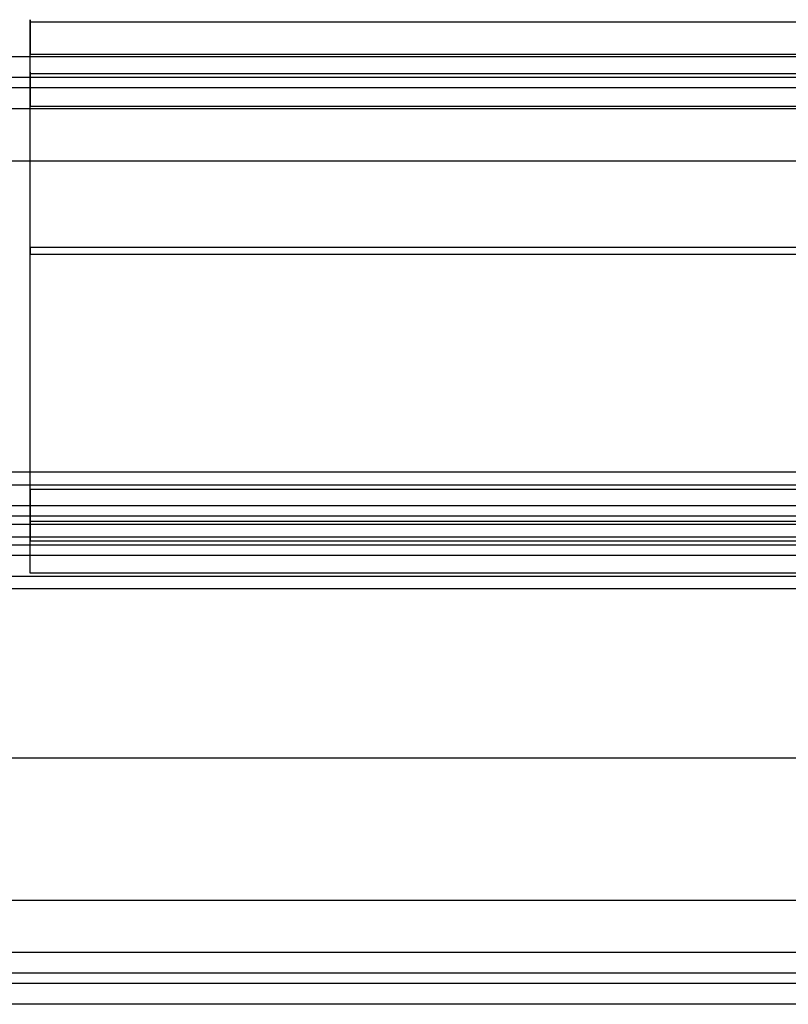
# Model space of a CAD drawing. Header units: millimetres. Extents: x 0 to 20, y -30 to 115.
# Tile 53 of 78: x 2.55 to 6.22, y 60.9 to 65.61. Entities that reach past the tile are written whole.
import ezdxf

# ---------------------------------------------------------------- set-up
doc = ezdxf.new("R2010")
doc.units = ezdxf.units.MM
doc.header["$MEASUREMENT"] = 0
doc.layers.add('Default', color=7, linetype='Continuous', true_color=0x000000)

msp = doc.modelspace()

# ---------------------------------------------------------------- linework, layer by layer
at = {"layer": 'Default'}
for points in [[(2.6021, 64.5173, 114.1096), (2.6021, 65.7566, 114.2722), (2.6021, 65.5941, 115.5115)], [(2.6021, 64.4847, 114.3575), (2.6021, 65.4763, 114.4875), (2.6021, 65.3462, 115.479)], [(2.6021, 63.1153, 115.1865), (2.6021, 63.2779, 113.9471), (2.6021, 64.5173, 114.1096)], [(2.6021, 63.3632, 115.219), (2.6021, 63.4932, 114.2275), (2.6021, 64.4847, 114.3575)]]:
    msp.add_rational_spline(points, [1, 0.707106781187, 1], degree=2, dxfattribs=at)
for points, degree in [([(2.6021, 65.5941, 115.5115), (2.6021, 65.5176, 116.0945), (2.6021, 65.4412, 116.6775)], 2), ([(12.4, 65.5941, 115.5115), (7.5011, 65.5941, 115.5115), (2.6021, 65.5941, 115.5115)], 2), ([(2.6021, 65.3462, 115.479), (2.6021, 65.4702, 115.4953), (2.6021, 65.5941, 115.5115)], 2), ([(2.6021, 65.4412, 116.6775), (7.5011, 65.4412, 116.6775), (12.4, 65.4412, 116.6775)], 2), ([(2.6021, 65.1933, 116.645), (2.6021, 65.3173, 116.6613), (2.6021, 65.4412, 116.6775)], 2), ([(12.5, 65.4282, 116.7767), (7.5011, 65.4282, 116.7767), (2.5021, 65.4282, 116.7767)], 2), ([(12.4, 65.3462, 115.479), (9.134, 65.3462, 115.479), (5.8681, 65.3462, 115.479), (2.6021, 65.3462, 115.479)], 3), ([(2.6021, 65.3462, 115.479), (2.6021, 65.2698, 116.062), (2.6021, 65.1933, 116.645)], 2), ([(12.5, 65.329, 116.7637), (7.5011, 65.329, 116.7637), (2.5021, 65.329, 116.7637)], 2), ([(12.5, 65.2795, 116.7572), (7.5011, 65.2795, 116.7572), (2.5021, 65.2795, 116.7572)], 2), ([(12.5, 65.1803, 116.7441), (7.5011, 65.1803, 116.7441), (2.5021, 65.1803, 116.7441)], 2), ([(12.5, 65.1803, 116.7441), (7.5011, 65.1803, 116.7441), (2.5021, 65.1803, 116.7441)], 2), ([(2.6021, 65.1933, 116.645), (7.5011, 65.1933, 116.645), (12.4, 65.1933, 116.645)], 2), ([(2.5021, 64.9324, 116.7116), (7.5011, 64.9324, 116.7116), (12.5, 64.9324, 116.7116)], 2), ([(2.5021, 64.9324, 116.7116), (7.5011, 64.9324, 116.7116), (12.5, 64.9324, 116.7116)], 2), ([(12.4, 64.5173, 114.1096), (7.5011, 64.5173, 114.1096), (2.6021, 64.5173, 114.1096)], 2), ([(2.6021, 64.5173, 114.1096), (2.6021, 64.501, 114.2336), (2.6021, 64.4847, 114.3575)], 2), ([(12.4, 64.4847, 114.3575), (9.134, 64.4847, 114.3575), (5.8681, 64.4847, 114.3575), (2.6021, 64.4847, 114.3575)], 3), ([(12.5, 63.4452, 116.5166), (7.5011, 63.4452, 116.5166), (2.5021, 63.4452, 116.5166)], 2), ([(12.5, 63.4452, 116.5166), (7.5011, 63.4452, 116.5166), (2.5021, 63.4452, 116.5166)], 2), ([(15, 63.3835, 132.3672), (7.5, 63.3835, 132.3672), (0, 63.3835, 132.3672)], 2), ([(12.4, 63.3632, 115.219), (9.134, 63.3632, 115.219), (5.8681, 63.3632, 115.219), (2.6021, 63.3632, 115.219)], 3), ([(2.6021, 63.2103, 116.3849), (2.6021, 63.2867, 115.802), (2.6021, 63.3632, 115.219)], 2), ([(2.6021, 63.3632, 115.219), (2.6021, 63.2393, 115.2027), (2.6021, 63.1153, 115.1865)], 2), ([(14.9, 63.2844, 132.3542), (9.9667, 63.2844, 132.3542), (5.0333, 63.2844, 132.3542), (0.1, 63.2844, 132.3542)], 3), ([(14.9, 63.2348, 132.3477), (9.9667, 63.2348, 132.3477), (5.0333, 63.2348, 132.3477), (0.1, 63.2348, 132.3477)], 3), ([(2.5021, 63.1973, 116.4841), (7.5011, 63.1973, 116.4841), (12.5, 63.1973, 116.4841)], 2), ([(2.5021, 63.1973, 116.4841), (7.5011, 63.1973, 116.4841), (12.5, 63.1973, 116.4841)], 2), ([(12.4, 63.2103, 116.3849), (7.5011, 63.2103, 116.3849), (2.6021, 63.2103, 116.3849)], 2), ([(2.6021, 62.9624, 116.3524), (2.6021, 63.0864, 116.3687), (2.6021, 63.2103, 116.3849)], 2), ([(15, 63.1357, 132.3347), (7.5, 63.1357, 132.3347), (0, 63.1357, 132.3347)], 2), ([(14.8043, 63.1357, 132.3347), (7.5, 63.1357, 132.3347), (0.1957, 63.1357, 132.3347)], 2), ([(2.5021, 63.0981, 116.4711), (7.5011, 63.0981, 116.4711), (12.5, 63.0981, 116.4711)], 2), ([(2.6021, 62.9624, 116.3524), (2.6021, 63.0389, 115.7694), (2.6021, 63.1153, 115.1865)], 2), ([(12.4, 63.1153, 115.1865), (7.5011, 63.1153, 115.1865), (2.6021, 63.1153, 115.1865)], 2), ([(2.5021, 63.0486, 116.4646), (7.5011, 63.0486, 116.4646), (12.5, 63.0486, 116.4646)], 2), ([(2.5021, 62.9494, 116.4516), (7.5011, 62.9494, 116.4516), (12.5, 62.9494, 116.4516)], 2), ([(12.4, 62.9624, 116.3524), (7.5011, 62.9624, 116.3524), (2.6021, 62.9624, 116.3524)], 2), ([(15, 62.8878, 132.3022), (7.5, 62.8878, 132.3022), (0, 62.8878, 132.3022)], 2), ([(14.8043, 62.8878, 132.3022), (7.5, 62.8878, 132.3022), (0.1957, 62.8878, 132.3022)], 2), ([(15, 62.0791, 132.7004), (7.5, 62.0791, 132.7004), (0, 62.0791, 132.7004)], 2), ([(15, 61.4005, 132.1071), (7.5, 61.4005, 132.1071), (0, 61.4005, 132.1071)], 2), ([(14.8043, 61.4005, 132.1071), (7.5, 61.4005, 132.1071), (0.1957, 61.4005, 132.1071)], 2), ([(15, 61.1526, 132.0746), (7.5, 61.1526, 132.0746), (0, 61.1526, 132.0746)], 2), ([(14.8043, 61.1526, 132.0746), (7.5, 61.1526, 132.0746), (0.1957, 61.1526, 132.0746)], 2), ([(14.9, 61.0535, 132.0616), (9.9667, 61.0535, 132.0616), (5.0333, 61.0535, 132.0616), (0.1, 61.0535, 132.0616)], 3), ([(14.9, 61.0039, 132.0551), (9.9667, 61.0039, 132.0551), (5.0333, 61.0039, 132.0551), (0.1, 61.0039, 132.0551)], 3), ([(15, 60.9048, 132.0421), (7.5, 60.9048, 132.0421), (0, 60.9048, 132.0421)], 2)]:
    msp.add_open_spline(points, degree=degree, dxfattribs=at)

doc.saveas('drawing.dxf')
